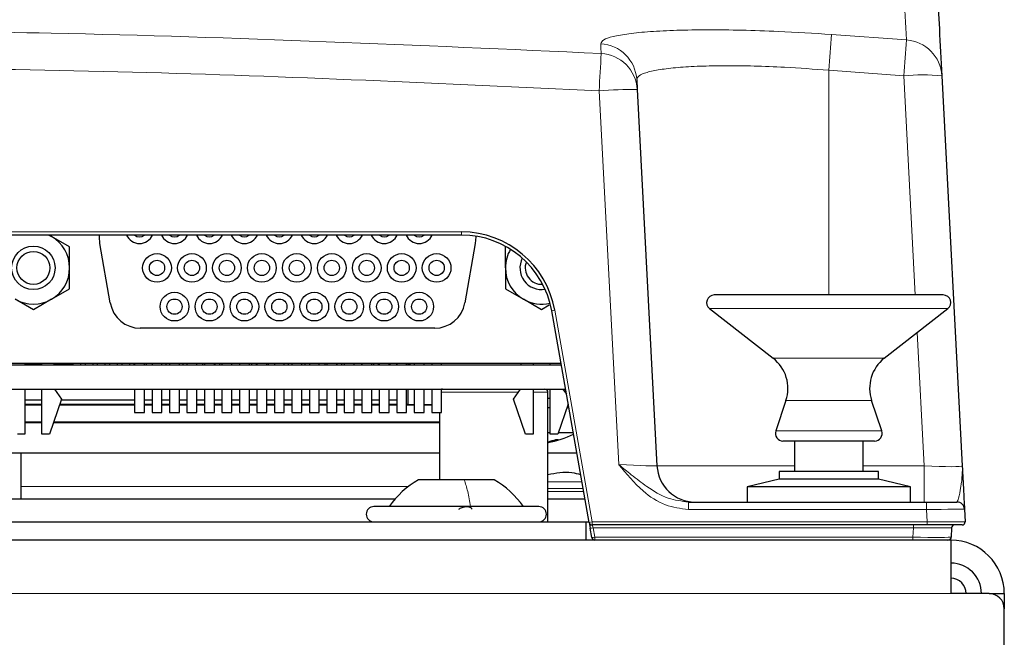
# Paper-space layout 'Blatt5' of a CAD drawing. Header units: millimetres. Extents: x 5 to 418, y 2 to 292.
# Tile 15 of 20: x 273 to 305, y 228 to 248. Entities that reach past the tile are written whole.
import ezdxf

# ---------------------------------------------------------------- set-up
doc = ezdxf.new("R2010")
doc.units = ezdxf.units.MM

psp = doc.layouts.new('Blatt5')

# ---------------------------------------------------------------- linework, layer by layer
at = {"color": 7, "linetype": 'Continuous', "lineweight": 18}
for p, q in [((299.7135, 247.3146), (302.1737, 247.1347)), ((299.6264, 246.1393), (299.6264, 238.7759)), ((302.0804, 245.9599), (299.6264, 246.1393)), ((302.4569, 238.7759), (302.0804, 245.9599)), ((292.7459, 233.2178), (292.1038, 245.4702)), ((226.1569, 240.8414), (287.5958, 240.8414)), ((287.5958, 240.8414), (287.5958, 240.7396)), ((290.6487, 238.2797), (291.8721, 231.3414)), ((303.5303, 238.3288), (295.7224, 238.3288)), ((302.7505, 233.1742), (302.5216, 237.5408)), ((301.445, 236.6996), (297.8077, 236.6996)), ((286.944, 235.5896), (289.4585, 235.5896)), ((289.9465, 235.5896), (290.4289, 235.5896)), ((301.0292, 235.318), (298.2236, 235.318)), ((301.3634, 234.319), (297.8893, 234.319)), ((293.9988, 233.1742), (298.5014, 233.1742)), ((300.7514, 233.1742), (302.7505, 233.1742)), ((302.7505, 233.1742), (302.7505, 231.9896)), ((290.4289, 232.6569), (291.5383, 232.6569)), ((273.1764, 232.5028), (285.8636, 232.5028)), ((291.5782, 232.4304), (290.4289, 232.4304)), ((290.4289, 232.3396), (291.5942, 232.3396)), ((295.0274, 231.744), (295.0274, 231.9896)), ((302.8232, 231.744), (302.8232, 231.9896)), ((302.8232, 231.744), (295.0274, 231.744)), ((302.8443, 231.3414), (302.8232, 231.744)), ((291.8721, 231.3414), (302.8443, 231.3414)), ((291.8721, 231.3414), (291.8721, 231.2396)), ((302.8443, 231.3414), (302.8443, 231.2396)), ((291.9055, 231.1449), (291.8721, 231.2396)), ((302.3993, 231.1449), (291.9055, 231.1449)), ((291.9055, 231.1449), (291.9603, 230.8344)), ((302.383, 230.8344), (302.3993, 231.1449)), ((302.3993, 231.1449), (302.3993, 231.2396)), ((291.9603, 230.8344), (302.383, 230.8344)), ((291.9603, 230.7396), (291.9603, 230.8344)), ((302.383, 230.7396), (302.383, 230.8344)), ((142.1264, 228.9896), (303.6264, 228.9896))]:
    psp.add_line(p, q, dxfattribs=at)
at = {"color": 7, "linetype": 'Continuous', "lineweight": 25}
for p, q in [((293.3353, 245.8333), (293.3521, 245.5138)), ((303.3287, 245.9599), (303.9988, 233.1742)), ((293.3521, 245.5138), (293.9988, 233.1742)), ((287.5958, 240.7396), (226.1569, 240.7396)), ((274.1653, 240.6913), (274.0723, 240.7396)), ((274.0815, 240.7396), (274.1653, 240.6913)), ((274.759, 240.3485), (274.1653, 240.6913)), ((274.759, 239.6629), (274.759, 240.3485)), ((276.0905, 238.5142), (275.7467, 240.4642)), ((288.0463, 240.4642), (287.7025, 238.5142)), ((289.034, 239.6629), (289.034, 240.3485)), ((274.759, 238.9773), (274.759, 239.6629)), ((289.034, 239.6629), (289.034, 238.9773)), ((274.1653, 238.6345), (274.759, 238.9773)), ((289.034, 238.9773), (289.6278, 238.6345)), ((303.3764, 238.7759), (295.8764, 238.7759)), ((273.5715, 238.2917), (272.9778, 238.6345)), ((274.1653, 238.6345), (273.5715, 238.2917)), ((290.2215, 238.2917), (289.6278, 238.6345)), ((290.4724, 238.4365), (290.2215, 238.2917)), ((291.7736, 231.3223), (290.5502, 238.2606)), ((295.7224, 238.3288), (297.8077, 236.6996)), ((301.445, 236.6996), (303.5303, 238.3288)), ((286.7177, 237.6879), (277.0753, 237.6879)), ((248.3264, 236.4896), (290.8625, 236.4896)), ((290.8562, 236.5254), (272.7465, 236.5254)), ((273.2965, 236.5254), (273.2965, 236.4896)), ((273.2965, 236.4986), (273.8465, 236.4986)), ((273.5264, 236.4896), (273.5264, 236.4986)), ((273.6764, 236.4896), (273.6764, 236.4986)), ((273.8465, 236.4896), (273.8465, 236.5254)), ((274.2465, 236.5254), (274.2465, 236.4896)), ((274.2465, 236.4986), (274.8318, 236.4986)), ((274.3264, 236.4896), (274.3264, 236.4986)), ((274.4764, 236.4896), (274.4764, 236.4986)), ((274.7264, 236.4896), (274.7264, 236.4986)), ((274.8318, 236.5254), (274.8318, 236.4986)), ((274.8764, 236.4896), (274.8764, 236.5254)), ((275.1264, 236.4896), (275.1264, 236.5254)), ((275.2764, 236.4896), (275.2764, 236.5254)), ((275.5264, 236.4896), (275.5264, 236.5254)), ((275.6764, 236.4896), (275.6764, 236.5254)), ((275.9264, 236.4896), (275.9264, 236.5254)), ((276.0764, 236.4896), (276.0764, 236.5254)), ((276.3264, 236.4896), (276.3264, 236.5254)), ((276.4764, 236.4896), (276.4764, 236.5254)), ((276.7264, 236.4896), (276.7264, 236.5254)), ((276.8764, 236.4896), (276.8764, 236.5254)), ((276.8865, 236.5254), (276.8865, 236.4896)), ((277.2115, 236.4896), (277.2115, 236.5254)), ((277.2764, 236.4896), (277.2764, 236.5254)), ((277.459, 236.5254), (277.459, 236.4896)), ((277.784, 236.4896), (277.784, 236.5254)), ((277.9264, 236.4896), (277.9264, 236.5254)), ((278.0315, 236.5254), (278.0315, 236.4896)), ((278.3565, 236.4896), (278.3565, 236.5254)), ((278.4764, 236.4896), (278.4764, 236.5254)), ((278.604, 236.5254), (278.604, 236.4896)), ((278.929, 236.4896), (278.929, 236.5254)), ((279.1264, 236.4896), (279.1264, 236.5254)), ((279.1765, 236.5254), (279.1765, 236.4896)), ((279.5015, 236.4896), (279.5015, 236.5254)), ((279.5264, 236.4896), (279.5264, 236.5254)), ((279.6764, 236.4896), (279.6764, 236.5254)), ((279.749, 236.5254), (279.749, 236.4896)), ((280.074, 236.4896), (280.074, 236.5254)), ((280.0764, 236.4896), (280.0764, 236.5254)), ((280.3215, 236.5254), (280.3215, 236.4896)), ((280.6465, 236.4896), (280.6465, 236.5254)), ((280.7264, 236.4896), (280.7264, 236.5254)), ((280.8764, 236.4896), (280.8764, 236.5254)), ((280.894, 236.5254), (280.894, 236.4896)), ((281.219, 236.4896), (281.219, 236.5254)), ((281.2764, 236.4896), (281.2764, 236.5254)), ((281.4665, 236.5254), (281.4665, 236.4896)), ((281.7915, 236.4896), (281.7915, 236.5254)), ((281.9264, 236.4896), (281.9264, 236.5254)), ((282.039, 236.5254), (282.039, 236.4896)), ((282.364, 236.4896), (282.364, 236.5254)), ((282.4764, 236.4896), (282.4764, 236.5254)), ((282.6115, 236.5254), (282.6115, 236.4896)), ((282.9365, 236.4896), (282.9365, 236.5254)), ((283.1264, 236.4896), (283.1264, 236.5254)), ((283.184, 236.5254), (283.184, 236.4896)), ((283.509, 236.4896), (283.509, 236.5254)), ((283.5264, 236.4896), (283.5264, 236.5254)), ((283.6764, 236.4896), (283.6764, 236.5254)), ((283.7565, 236.5254), (283.7565, 236.4896)), ((284.0815, 236.4896), (284.0815, 236.5254)), ((284.3264, 236.4896), (284.3264, 236.5254)), ((284.329, 236.5254), (284.329, 236.4896)), ((284.654, 236.4896), (284.654, 236.5254)), ((284.7264, 236.4896), (284.7264, 236.5254)), ((284.8764, 236.4896), (284.8764, 236.5254)), ((284.9015, 236.5254), (284.9015, 236.4896)), ((285.2265, 236.4896), (285.2265, 236.5254)), ((285.2639, 236.4896), (285.2639, 236.5254)), ((285.4639, 236.5254), (285.4639, 236.4896)), ((285.474, 236.5254), (285.474, 236.4896)), ((285.799, 236.4896), (285.799, 236.5254)), ((285.8357, 236.5254), (285.8357, 236.4896)), ((285.8656, 236.5254), (285.8764, 236.5146)), ((285.8764, 236.5146), (285.8785, 236.4896)), ((285.8764, 236.5146), (285.9009, 236.5146)), ((285.9007, 236.5254), (285.9014, 236.4896)), ((286.0465, 236.5254), (286.0465, 236.4896)), ((286.3715, 236.4896), (286.3715, 236.5254)), ((286.619, 236.5254), (286.619, 236.4896)), ((286.944, 236.4896), (286.944, 236.5254)), ((289.5465, 236.4896), (289.5465, 236.5254)), ((289.9465, 236.5254), (289.9465, 236.4896)), ((290.4965, 236.4896), (290.4965, 236.5254)), ((237.1514, 235.6896), (291.0035, 235.6896)), ((273.2965, 235.6896), (273.2965, 234.2129)), ((273.8465, 234.2129), (273.8465, 235.6896)), ((274.2631, 235.6896), (274.4965, 235.3629)), ((276.8865, 235.6896), (276.8865, 234.9254)), ((277.2115, 234.9254), (277.2115, 235.6896)), ((277.459, 235.6896), (277.459, 234.9254)), ((277.784, 234.9254), (277.784, 235.6896)), ((278.0315, 235.6896), (278.0315, 234.9254)), ((278.3565, 234.9254), (278.3565, 235.6896)), ((278.604, 235.6896), (278.604, 234.9254)), ((278.929, 234.9254), (278.929, 235.6896)), ((279.1765, 235.6896), (279.1765, 234.9254)), ((279.5015, 234.9254), (279.5015, 235.6896)), ((279.749, 235.6896), (279.749, 234.9254)), ((280.074, 234.9254), (280.074, 235.6896)), ((280.3215, 235.6896), (280.3215, 234.9254)), ((280.6465, 234.9254), (280.6465, 235.6896)), ((280.894, 235.6896), (280.894, 234.9254)), ((281.219, 234.9254), (281.219, 235.6896)), ((281.4665, 235.6896), (281.4665, 234.9254)), ((281.7915, 234.9254), (281.7915, 235.6896)), ((282.039, 235.6896), (282.039, 234.9254)), ((282.364, 234.9254), (282.364, 235.6896)), ((282.6115, 235.6896), (282.6115, 234.9254)), ((282.9365, 234.9254), (282.9365, 235.6896)), ((283.184, 235.6896), (283.184, 234.9254)), ((283.509, 234.9254), (283.509, 235.6896)), ((283.7565, 235.6896), (283.7565, 234.9254)), ((284.0815, 234.9254), (284.0815, 235.6896)), ((284.329, 235.6896), (284.329, 234.9254)), ((284.654, 234.9254), (284.654, 235.6896)), ((284.9015, 235.6896), (284.9015, 234.9254)), ((285.2265, 234.9254), (285.2265, 235.6896)), ((285.474, 235.6896), (285.474, 234.9254)), ((285.799, 234.9254), (285.799, 235.6896)), ((285.8357, 235.6896), (285.8357, 235.1896)), ((286.0465, 235.6896), (286.0465, 234.9254)), ((286.3715, 234.9254), (286.3715, 235.6896)), ((286.619, 235.6896), (286.619, 234.9254)), ((286.944, 234.9254), (286.944, 235.6896)), ((289.2965, 235.3629), (289.5299, 235.6896)), ((289.9465, 235.6896), (289.9465, 234.2129)), ((290.4289, 231.3396), (290.4289, 235.5896)), ((290.4965, 234.2129), (290.4965, 235.6896)), ((290.9131, 235.6896), (291.0332, 235.5215)), ((273.2965, 235.3388), (273.8465, 235.3388)), ((273.8465, 235.1913), (273.2965, 235.1913)), ((273.2965, 235.1774), (273.8465, 235.1774)), ((274.4965, 235.3629), (274.0965, 234.2129)), ((274.432, 235.1774), (276.8865, 235.1774)), ((276.8865, 235.1913), (274.4368, 235.1913)), ((274.4881, 235.3388), (276.8865, 235.3388)), ((277.2115, 235.3388), (277.459, 235.3388)), ((277.459, 235.1913), (277.2115, 235.1913)), ((277.2115, 235.1774), (277.459, 235.1774)), ((277.784, 235.3388), (278.0315, 235.3388)), ((278.0315, 235.1913), (277.784, 235.1913)), ((277.784, 235.1774), (278.0315, 235.1774)), ((278.3565, 235.3388), (278.604, 235.3388)), ((278.604, 235.1913), (278.3565, 235.1913)), ((278.3565, 235.1774), (278.604, 235.1774)), ((278.929, 235.3388), (279.1765, 235.3388)), ((279.1765, 235.1913), (278.929, 235.1913)), ((278.929, 235.1774), (279.1765, 235.1774)), ((279.5015, 235.3388), (279.749, 235.3388)), ((279.749, 235.1913), (279.5015, 235.1913)), ((279.5015, 235.1774), (279.749, 235.1774)), ((280.074, 235.3388), (280.3215, 235.3388)), ((280.3215, 235.1913), (280.074, 235.1913)), ((280.074, 235.1774), (280.3215, 235.1774)), ((280.6465, 235.3388), (280.894, 235.3388)), ((280.894, 235.1913), (280.6465, 235.1913)), ((280.6465, 235.1774), (280.894, 235.1774)), ((281.219, 235.3388), (281.4665, 235.3388)), ((281.4665, 235.1913), (281.219, 235.1913)), ((281.219, 235.1774), (281.4665, 235.1774)), ((281.7915, 235.3388), (282.039, 235.3388)), ((282.039, 235.1913), (281.7915, 235.1913)), ((281.7915, 235.1774), (282.039, 235.1774)), ((282.364, 235.3388), (282.6115, 235.3388)), ((282.6115, 235.1913), (282.364, 235.1913)), ((282.364, 235.1774), (282.6115, 235.1774)), ((282.9365, 235.3388), (283.184, 235.3388)), ((283.184, 235.1913), (282.9365, 235.1913)), ((282.9365, 235.1774), (283.184, 235.1774)), ((283.509, 235.3388), (283.7565, 235.3388)), ((283.7565, 235.1913), (283.509, 235.1913)), ((283.509, 235.1774), (283.7565, 235.1774)), ((284.0815, 235.3388), (284.329, 235.3388)), ((284.329, 235.1913), (284.0815, 235.1913)), ((284.0815, 235.1774), (284.329, 235.1774)), ((284.654, 235.3388), (284.9015, 235.3388)), ((284.9015, 235.1913), (284.654, 235.1913)), ((284.654, 235.1774), (284.9015, 235.1774)), ((285.2265, 235.3388), (285.474, 235.3388)), ((285.474, 235.1913), (285.2265, 235.1913)), ((285.2265, 235.1774), (285.474, 235.1774)), ((285.8357, 235.1896), (285.799, 235.1903)), ((285.799, 235.1774), (286.0465, 235.1774)), ((285.8357, 235.1896), (286.0465, 235.1896)), ((286.3715, 235.1896), (286.619, 235.1896)), ((286.3715, 235.1774), (286.619, 235.1774)), ((289.6965, 234.2129), (289.2965, 235.3629)), ((290.4289, 235.3896), (290.4965, 235.3896)), ((291.0899, 235.2001), (290.7465, 234.2129)), ((291.1014, 235.0896), (291.1014, 235.1349)), ((298.2236, 235.318), (297.8893, 234.319)), ((301.3634, 234.319), (301.0292, 235.318)), ((276.8865, 234.9254), (277.2115, 234.9254)), ((277.459, 234.9254), (277.784, 234.9254)), ((278.0315, 234.9254), (278.3565, 234.9254)), ((278.604, 234.9254), (278.929, 234.9254)), ((279.1765, 234.9254), (279.5015, 234.9254)), ((279.749, 234.9254), (280.074, 234.9254)), ((280.3215, 234.9254), (280.6465, 234.9254)), ((280.894, 234.9254), (281.219, 234.9254)), ((281.4665, 234.9254), (281.7915, 234.9254)), ((282.039, 234.9254), (282.364, 234.9254)), ((282.6115, 234.9254), (282.9365, 234.9254)), ((283.184, 234.9254), (283.509, 234.9254)), ((283.7565, 234.9254), (284.0815, 234.9254)), ((284.329, 234.9254), (284.654, 234.9254)), ((284.9015, 234.9254), (285.2265, 234.9254)), ((285.474, 234.9254), (285.799, 234.9254)), ((286.0465, 234.9254), (286.3715, 234.9254)), ((286.619, 234.9254), (286.944, 234.9254)), ((286.8739, 234.9254), (286.8739, 232.7146)), ((290.4289, 235.0896), (290.4965, 235.0896)), ((291.0515, 235.0896), (291.1014, 235.0896)), ((273.8465, 234.6019), (273.2965, 234.6019)), ((273.8465, 234.5896), (273.2965, 234.5896)), ((286.8739, 234.5896), (274.2275, 234.5896)), ((286.8739, 234.6019), (274.2318, 234.6019)), ((273.2965, 234.2129), (273.0465, 234.2129)), ((274.0965, 234.2129), (273.8465, 234.2129)), ((289.9465, 234.2129), (289.6965, 234.2129)), ((290.4289, 234.2646), (290.4965, 234.2646)), ((290.7465, 234.2129), (290.4965, 234.2129)), ((290.7645, 234.2646), (291.2548, 234.2646)), ((290.4417, 233.9674), (290.4452, 233.946)), ((301.1264, 233.9896), (298.1264, 233.9896)), ((298.5014, 233.9896), (298.5014, 232.9896)), ((300.7514, 232.9896), (300.7514, 233.9896)), ((286.8739, 233.5896), (266.4289, 233.5896)), ((273.1764, 232.5028), (273.1764, 233.5896)), ((291.3738, 233.5896), (290.4289, 233.5896)), ((298.0014, 232.9896), (298.0014, 232.7396)), ((299.3411, 232.9896), (298.0014, 232.9896)), ((301.2514, 232.9896), (299.3411, 232.9896)), ((301.2514, 232.7396), (301.2514, 232.9896)), ((287.6867, 232.7146), (286.1889, 232.7146)), ((288.6639, 232.7146), (287.6867, 232.7146)), ((298.0014, 232.7396), (296.9514, 232.4896)), ((299.3411, 232.7396), (298.0014, 232.7396)), ((301.2514, 232.7396), (299.3411, 232.7396)), ((302.3014, 232.4896), (301.2514, 232.7396)), ((273.1764, 232.0896), (273.1764, 232.5028)), ((296.9514, 232.4896), (296.9514, 231.9896)), ((299.1568, 232.4896), (296.9514, 232.4896)), ((302.3014, 232.4896), (299.1568, 232.4896)), ((302.3014, 231.9896), (302.3014, 232.4896)), ((266.4289, 232.0896), (285.4203, 232.0896)), ((290.4289, 232.0896), (291.6383, 232.0896)), ((295.0274, 231.9896), (302.8232, 231.9896)), ((302.8232, 231.9896), (303.8236, 231.9896)), ((290.1264, 231.8396), (284.7264, 231.8396)), ((304.0733, 231.7527), (304.0946, 231.3449)), ((222.9764, 231.3396), (291.6764, 231.3396)), ((291.6764, 230.7396), (291.6764, 231.3396)), ((291.6764, 231.3396), (291.7706, 231.3396)), ((291.7736, 231.3223), (291.807, 231.1327)), ((291.8618, 230.8223), (291.807, 231.1327)), ((302.8443, 231.2396), (291.8721, 231.2396)), ((303.9948, 231.2396), (302.8443, 231.2396)), ((303.6476, 231.1449), (303.6313, 230.8344)), ((303.6264, 230.7396), (142.1264, 230.7396)), ((303.6264, 230.7396), (303.6313, 230.8344)), ((303.6264, 230.7396), (303.6264, 228.9896)), ((304.8764, 228.9896), (303.6264, 228.9896)), ((304.8764, 228.9896), (305.3764, 228.9896)), ((305.3764, 228.9896), (305.3764, 228.4896)), ((305.3764, 188.9396), (305.3764, 228.4896))]:
    psp.add_line(p, q, dxfattribs=at)
at = {"color": 7, "linetype": 'Continuous', "lineweight": 25, "flags": 128}
for points in [[(275.7467, 240.4642), (275.7325, 240.6815), (275.7367, 240.7396)], [(288.0593, 240.7036), (288.0606, 240.6815), (288.0463, 240.4642)], [(286.9739, 235.6896), (286.9544, 235.6877), (286.944, 235.6851)]]:
    psp.add_lwpolyline(points, dxfattribs=at)
at = {"color": 7, "linetype": 'Continuous', "lineweight": 25}
for centre, radius in [((273.5715, 239.6629), 0.7112), ((273.5715, 239.6629), 0.5391), ((277.6215, 239.6629), 0.47), ((278.7665, 239.6629), 0.47), ((279.9115, 239.6629), 0.47), ((281.0565, 239.6629), 0.47), ((282.2015, 239.6629), 0.47), ((283.3465, 239.6629), 0.47), ((284.4915, 239.6629), 0.47), ((285.6365, 239.6629), 0.47), ((286.7815, 239.6629), 0.47), ((277.6215, 239.6629), 0.25), ((278.7665, 239.6629), 0.25), ((279.9115, 239.6629), 0.25), ((281.0565, 239.6629), 0.25), ((282.2015, 239.6629), 0.25), ((283.3465, 239.6629), 0.25), ((284.4915, 239.6629), 0.25), ((285.6365, 239.6629), 0.25), ((286.7815, 239.6629), 0.25), ((278.194, 238.3929), 0.47), ((279.339, 238.3929), 0.47), ((280.484, 238.3929), 0.47), ((281.629, 238.3929), 0.47), ((282.774, 238.3929), 0.47), ((283.919, 238.3929), 0.47), ((285.064, 238.3929), 0.47), ((286.209, 238.3929), 0.47), ((278.194, 238.3929), 0.25), ((279.339, 238.3929), 0.25), ((280.484, 238.3929), 0.25), ((281.629, 238.3929), 0.25), ((282.774, 238.3929), 0.25), ((283.919, 238.3929), 0.25), ((285.064, 238.3929), 0.25), ((286.209, 238.3929), 0.25)]:
    psp.add_circle(centre, radius, dxfattribs=at)
at = {"color": 7, "linetype": 'Continuous', "lineweight": 18}
for centre, radius, start, end in [((397.9795, 239.4368), 98.5813, 175.4165, 176.101461), ((393.941, 239.2576), 92.1048, 175.093904, 175.827049), ((302.0847, 245.892), 1.2459, 3.12143, 85.90284), ((292.0916, 245.7651), 1.2456, 3.13763, 87.06581), ((692.3955, 223.6598), 400.8855, 176.706737, 176.881259), ((292.1085, 245.4455), 1.2455, 3.14278, 87.07242), ((302.7046, 239.978), 6.0143, 84.04331, 95.95669), ((293.3534, 227.5863), 17.9275, 90.00424, 93.99698), ((290.8778, 236.8358), 1.462, 99.01555, 102.94783), ((292.1012, 229.8975), 1.462, 99.01555, 102.94783), ((291.7975, 231.6163), 0.4836, 271.13447, 282.91058), ((291.8522, 231.3058), 0.4836, 271.13447, 282.91058)]:
    psp.add_arc(centre, radius, start, end, dxfattribs=at)
at = {"color": 7, "linetype": 'Continuous', "lineweight": 25}
for centre, radius, start, end in [((273.5715, 239.6629), 1.1875, 0, 60), ((277.049, 240.9329), 0.47, 204.27817, 270), ((277.049, 240.9329), 0.25, 230.62353, 309.37647), ((277.049, 240.9329), 0.47, 270, 335.72183), ((278.194, 240.9329), 0.47, 204.27817, 270), ((278.194, 240.9329), 0.25, 230.62353, 309.37647), ((278.194, 240.9329), 0.47, 270, 335.72183), ((279.339, 240.9329), 0.47, 204.27817, 270), ((279.339, 240.9329), 0.25, 230.62353, 309.37647), ((279.339, 240.9329), 0.47, 270, 335.72183), ((280.484, 240.9329), 0.47, 204.27817, 270), ((280.484, 240.9329), 0.25, 230.62353, 309.37647), ((280.484, 240.9329), 0.47, 270, 335.72183), ((281.629, 240.9329), 0.47, 204.27817, 270), ((281.629, 240.9329), 0.25, 230.62353, 309.37647), ((281.629, 240.9329), 0.47, 270, 335.72183), ((282.774, 240.9329), 0.47, 204.27817, 270), ((282.774, 240.9329), 0.25, 230.62353, 309.37647), ((282.774, 240.9329), 0.47, 270, 335.72183), ((283.919, 240.9329), 0.47, 204.27817, 270), ((283.919, 240.9329), 0.25, 230.62353, 309.37647), ((283.919, 240.9329), 0.47, 270, 335.72183), ((285.064, 240.9329), 0.47, 204.27817, 270), ((285.064, 240.9329), 0.25, 230.62353, 309.37647), ((285.064, 240.9329), 0.47, 270, 335.72183), ((286.209, 240.9329), 0.47, 204.27817, 270), ((286.209, 240.9329), 0.25, 230.62353, 309.37647), ((286.209, 240.9329), 0.47, 270, 335.72183), ((287.5958, 237.7414), 3.1, 10, 90), ((287.5958, 237.7396), 3, 10, 90), ((290.2215, 239.6629), 1.1875, 149.08521, 180), ((290.2215, 239.6629), 0.7112, 153.18391, 279.25924), ((273.5715, 239.6629), 1.1875, 300, 0), ((290.2215, 239.6629), 1.1875, 180, 240), ((290.2215, 239.6629), 0.5391, 158.68902, 273.75413), ((295.8764, 238.5259), 0.25, 90, 232), ((303.3764, 238.5259), 0.25, 308, 90), ((273.5715, 239.6629), 1.1875, 240, 300), ((277.0753, 238.6879), 1, 190, 270), ((286.7177, 238.6879), 1, 270, 350), ((290.2215, 239.6629), 1.1875, 240, 283.35794), ((297.0382, 235.7146), 1.25, 341.5, 52), ((302.2146, 235.7146), 1.25, 128, 198.5), ((290.3289, 235.5896), 0.1, 0, 90), ((289.9014, 236.8805), 2.9908, 280.15852, 297.08447), ((298.1264, 234.2396), 0.25, 161.5, 270), ((301.1264, 234.2396), 0.25, 270, 18.5), ((289.7936, 236.5183), 2.632, 284.25551, 289.92023), ((289.9797, 235.9947), 2.1009, 282.80194, 291.78323), ((290.7249, 234.7885), 0.7455, 267.34656, 272.65344), ((295.2471, 233.2396), 1.25, 183, 270), ((287.5914, 230.205), 2.875, 119.1989, 145.34848), ((287.2613, 230.205), 2.875, 34.65152, 60.8011), ((303.8236, 231.7396), 0.25, 3, 90), ((284.7264, 231.5896), 0.25, 90, 270), ((290.1264, 231.5896), 0.25, 270, 90), ((291.8721, 231.3396), 0.1, 190, 270), ((303.9948, 231.3396), 0.1, 270, 3), ((303.7475, 231.1396), 0.1, 90, 177), ((291.9603, 230.8396), 0.1, 190, 270), ((303.5315, 230.8396), 0.1, 270, 357), ((303.6264, 228.9896), 1.75, 0, 90), ((303.6264, 228.9896), 1, 0, 90), ((303.6264, 228.9896), 0.5, 0, 90), ((304.8764, 228.4896), 0.5, 0, 90)]:
    psp.add_arc(centre, radius, start, end, dxfattribs=at)
at = {"color": 7, "linetype": 'Continuous', "lineweight": 18}
for centre, major_axis, ratio, start_param, end_param in [((292.7436, 233.2396), (1.2551, -0.0655), 0.017239, 4.7151098, 6.2849928), ((302.7436, 233.2396), (1.2551, -0.0658), 0.051695, 4.7205611, 6.2886184), ((302.8222, 231.7396), (1.251, 0.0131), 0.0034796, 0.0001459, 1.5700288), ((302.8432, 231.3396), (1.2514, 0.0052), 0.001391, 0.0000671, 1.56995), ((302.3956, 231.1396), (1.252, 0.0052), 0.0041678, 6.2829494, 7.8510067), ((302.3799, 230.8396), (1.2514, -0.0052), 0.0041715, 4.7149269, 6.2829842)]:
    psp.add_ellipse(centre, major_axis=major_axis, ratio=ratio, start_param=start_param, end_param=end_param, dxfattribs=at)
for points, knots in [([(302.1737, 247.1347), (302.1463, 247.6575), (302.068, 249.1532), (301.9626, 251.1652), (301.8648, 253.0377), (301.8256, 253.7908), (301.8059, 254.1674)], [0, 0, 0, 0, 0.15190579, 0.43460374, 0.71730167, 1, 1, 1, 1]), ([(228.8641, 246.1576), (234.2942, 246.4976), (245.1602, 247.1781), (260.2671, 247.4863), (275.9457, 247.4198), (286.1671, 246.9597), (292.1721, 246.6894)], [0, 0, 0, 0, 0.2576262, 0.5155282, 0.7153753, 1, 1, 1, 1]), ([(292.1553, 247.0092), (292.174, 247.0526), (292.2114, 247.1395), (292.534, 247.2504), (293.0492, 247.342), (293.7536, 247.4108), (294.6281, 247.4537), (295.6399, 247.4701), (296.7658, 247.4575), (298.1251, 247.4147), (299.1294, 247.3514), (299.7135, 247.3146)], [0, 0, 0, 0, 0.1069877, 0.213972, 0.3210268, 0.4280785, 0.5345588, 0.6410379, 0.7469299, 0.8528235, 1, 1, 1, 1]), ([(292.1721, 246.6894), (292.1674, 246.7783), (292.1618, 246.8855), (292.1563, 246.9912), (292.1553, 247.0092)], [0, 0, 0, 0, 0.829864, 1, 1, 1, 1]), ([(292.1038, 245.4702), (287.0087, 245.7062), (276.8137, 246.1785), (261.1792, 246.2842), (245.2146, 245.9577), (234.3756, 245.2792), (228.9532, 244.9397)], [0, 0, 0, 0, 0.2421216, 0.4844723, 0.7420981, 1, 1, 1, 1]), ([(299.6264, 246.1393), (299.14, 246.176), (298.3037, 246.2391), (297.1713, 246.2817), (296.2334, 246.2942), (295.3907, 246.2777), (294.6625, 246.2348), (294.0766, 246.1659), (293.6483, 246.0743), (293.3809, 245.9635), (293.3505, 245.8767), (293.3353, 245.8333)], [0, 0, 0, 0, 0.1470521, 0.2528307, 0.3586079, 0.4650256, 0.5714461, 0.678556, 0.7856713, 0.892833, 1, 1, 1, 1]), ([(295.0274, 231.744), (294.7712, 231.7766), (294.2257, 231.8459), (293.4338, 232.3942), (292.9955, 232.9133), (292.7471, 233.2164), (292.7459, 233.2178)], [0, 0, 0, 0, 0.2728474, 0.5808405, 0.9980475, 1, 1, 1, 1]), ([(292.7459, 233.2178), (292.7472, 233.2168), (292.884, 233.1053), (293.1879, 232.8577), (293.7038, 232.4618), (294.3118, 232.0799), (294.8031, 232.0179), (295.0274, 231.9896)], [0, 0, 0, 0, 0.0019024, 0.1998424, 0.4430821, 0.7457766, 1, 1, 1, 1]), ([(303.8236, 231.9896), (303.8412, 232.0173), (303.8798, 232.078), (303.9521, 232.4586), (304.002, 232.8425), (304.0038, 233.077), (303.9988, 233.1732), (303.9988, 233.1742)], [0, 0, 0, 0, 0.2596176, 0.5706466, 0.8241415, 0.9980619, 1, 1, 1, 1])]:
    psp.add_open_spline(points, degree=3, knots=knots, dxfattribs=at)
at = {"color": 7, "linetype": 'Continuous', "lineweight": 25}
for points, knots in [([(302.9604, 252.987), (302.9801, 252.6107), (303.0196, 251.8581), (303.1176, 249.9871), (303.223, 247.9767), (303.3013, 246.4822), (303.3287, 245.9599)], [0, 0, 0, 0, 0.2826981, 0.5653962, 0.8480943, 1, 1, 1, 1]), ([(290.4289, 232.8881), (290.6908, 232.943), (291.0502, 233.0183), (291.4022, 232.9156), (291.4976, 232.8878)], [0, 0, 0, 0, 0.7289693, 1, 1, 1, 1]), ([(303.9988, 233.1742), (303.9988, 233.1728), (304.0139, 232.8848), (304.0402, 232.3843), (304.068, 231.8526), (304.0716, 231.7846), (304.0733, 231.7527)], [0, 0, 0, 0, 0.0019896, 0.406331, 0.7221656, 1, 1, 1, 1]), ([(287.5099, 231.7541), (287.5239, 231.7658), (287.5519, 231.7891), (287.6167, 231.8167), (287.6926, 231.8351), (287.7722, 231.8419), (287.8433, 231.8353), (287.8955, 231.817), (287.9259, 231.7893), (287.9264, 231.7658), (287.9266, 231.7541)], [0, 0, 0, 0, 0.1251933, 0.2494385, 0.3742794, 0.4990244, 0.6238686, 0.7493688, 0.8744304, 1, 1, 1, 1])]:
    psp.add_open_spline(points, degree=3, knots=knots, dxfattribs=at)
at = {"color": 7, "linetype": 'Continuous', "lineweight": 18}
psp.add_open_spline([(287.8891, 231.8396), (287.8607, 232.013), (287.8037, 232.3599), (287.7257, 232.5964), (287.6867, 232.7146)], degree=3, dxfattribs=at)

doc.saveas('drawing.dxf')
